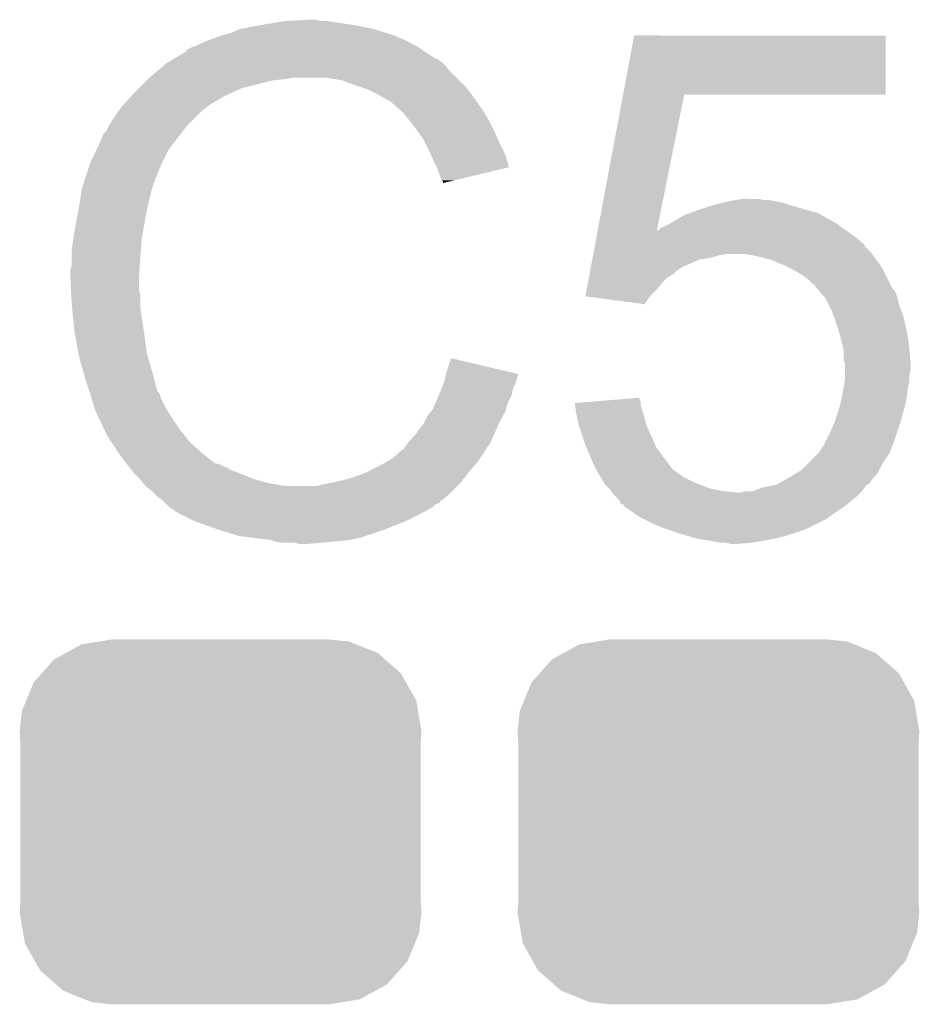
# Model space of a CAD drawing. Extents: x -1.3 to 24.2, y -3.9 to 39.7.
# Tile 26 of 48: x 10.3 to 12.1, y 17.9 to 19.8. Entities that reach past the tile are written whole.
import ezdxf

# ---------------------------------------------------------------- set-up
doc = ezdxf.new("R2010")
doc.units = 0
doc.layers.get('0').update_dxf_attribs({"linetype": 'CONTINUOUS'})
doc.layers.add('5V_TO_3V3_CLICK_V100_GTO', color=12, linetype='CONTINUOUS')
doc.layers.add('5V_TO_3V3_CLICK_V100_GTS', color=13, linetype='CONTINUOUS')

# ---------------------------------------------------------------- blocks, each defined once
blk = doc.blocks.new('CUSTOM_50')
for points in [[(-0.298526, 0.325596), (-0.268438, 0.342124), (0.30335, 0.325596), (0.2622, 0.342124)], [(-0.268438, 0.342124), (-0.233628, 0.347838), (0.2622, 0.342124), (0.247972, 0.347838)], [(-0.233628, 0.347838), (-0.20955, 0.35179), (0.247972, 0.347838), (0.20955, 0.35179)], [(-0.320744, 0.31339), (-0.298526, 0.325596), (0.317222, 0.31339), (0.30335, 0.325596)], [(-0.34504, 0.286174), (-0.320744, 0.31339), (0.348152, 0.286174), (0.317222, 0.31339)], [(-0.360486, 0.26887), (-0.34504, 0.286174), (0.357822, 0.26887), (0.348152, 0.286174)], [(-0.37475, 0.234078), (-0.360486, 0.26887), (0.377262, 0.234078), (0.357822, 0.26887)], [(-0.383124, 0.213652), (-0.37475, 0.234078), (0.380766, 0.213652), (0.377262, 0.234078)], [(-0.38735, 0.17526), (-0.383124, 0.213652), (0.38735, 0.17526), (0.380766, 0.213652)], [(-0.38608, 0.154124), (-0.38735, 0.17526), (0.38608, 0.154124), (0.38735, 0.17526)], [(-0.38608, -0.154124), (-0.38608, 0.154124), (0.38608, -0.154124), (0.38608, 0.154124)], [(-0.38735, -0.17526), (-0.38608, -0.154124), (0.38735, -0.17526), (0.38608, -0.154124)], [(-0.380764, -0.213652), (-0.38735, -0.17526), (0.383124, -0.213652), (0.38735, -0.17526)], [(-0.377262, -0.234078), (-0.380764, -0.213652), (0.374748, -0.234078), (0.383124, -0.213652)], [(-0.35782, -0.26887), (-0.377262, -0.234078), (0.360486, -0.26887), (0.374748, -0.234078)], [(-0.348152, -0.286174), (-0.35782, -0.26887), (0.345038, -0.286174), (0.360486, -0.26887)], [(-0.31722, -0.31339), (-0.348152, -0.286174), (0.320744, -0.31339), (0.345038, -0.286174)], [(-0.30335, -0.325596), (-0.31722, -0.31339), (0.298524, -0.325596), (0.320744, -0.31339)], [(-0.262198, -0.342124), (-0.30335, -0.325596), (0.268438, -0.342124), (0.298524, -0.325596)], [(-0.247972, -0.347838), (-0.262198, -0.342124), (0.233626, -0.347838), (0.268438, -0.342124)], [(-0.20955, -0.35179), (-0.247972, -0.347838), (0.20955, -0.35179), (0.233626, -0.347838)]]:
    blk.add_solid(points)

msp = doc.modelspace()

# ---------------------------------------------------------------- linework, layer by layer
at = {"layer": '5V_TO_3V3_CLICK_V100_GTO'}
for points in [[(10.749282, 19.81454), (10.767062, 19.82216), (11.047986, 19.81454), (11.023602, 19.82216)], [(10.767062, 19.82216), (10.8077, 19.82978), (11.023602, 19.82216), (10.985498, 19.82978)], [(10.8077, 19.82978), (10.83818, 19.83486), (10.985498, 19.82978), (10.94994, 19.83486)], [(10.83818, 19.83486), (10.85342, 19.8374), (10.94994, 19.83486), (10.934702, 19.8374)], [(10.85342, 19.8374), (10.899138, 19.83994), (10.922002, 19.8374), (10.911842, 19.83994)], [(10.703558, 19.7993), (10.716258, 19.80438), (11.0871, 19.7993), (11.07567, 19.80438)], [(10.716258, 19.80438), (10.7315, 19.80946), (11.07567, 19.80438), (11.06424, 19.80946)], [(10.7315, 19.80946), (10.749282, 19.81454), (11.06424, 19.80946), (11.047986, 19.81454)], [(11.505174, 19.69516), (11.526532, 19.809438), (12.011638, 19.69516), (12.01166, 19.809438)], [(11.526532, 19.809438), (11.526538, 19.80946), (12.01166, 19.809438), (11.526538, 19.80946)], [(10.662934, 19.781526), (10.673082, 19.7866), (11.11808, 19.781526), (11.110974, 19.7866)], [(10.673082, 19.7866), (10.680694, 19.789138), (11.110974, 19.7866), (11.10742, 19.789138)], [(10.680694, 19.789138), (10.6807, 19.78914), (11.10742, 19.789138), (11.107418, 19.78914)], [(10.6807, 19.78914), (10.69086, 19.79422), (11.107418, 19.78914), (11.09726, 19.79422)], [(10.69086, 19.79422), (10.703558, 19.7993), (11.09726, 19.79422), (11.0871, 19.7993)], [(10.637512, 19.76374), (10.658668, 19.77644), (11.145524, 19.76374), (11.1252, 19.77644)], [(10.658668, 19.77644), (10.66292, 19.778992), (11.1252, 19.77644), (11.121628, 19.778992)], [(10.66292, 19.778992), (10.662934, 19.781526), (11.121628, 19.778992), (11.11808, 19.781526)], [(10.609808, 19.743418), (10.618816, 19.75104), (11.168382, 19.743418), (11.1633, 19.75104)], [(10.618816, 19.75104), (10.624822, 19.756122), (11.1633, 19.75104), (11.158218, 19.756122)], [(10.624822, 19.756122), (10.629046, 19.758658), (11.158218, 19.756122), (11.15568, 19.758658)], [(10.629046, 19.758658), (10.633276, 19.761198), (11.15568, 19.758658), (11.150604, 19.761198)], [(10.633276, 19.761198), (10.637502, 19.763734), (11.150604, 19.761198), (11.148066, 19.763734)], [(10.637502, 19.763734), (10.637512, 19.76374), (11.148066, 19.763734), (11.145524, 19.76374)], [(10.58926, 19.72564), (10.5918, 19.72818), (10.855962, 19.72564), (10.868658, 19.72818)], [(10.5918, 19.72818), (10.609808, 19.743418), (11.18362, 19.72818), (11.168382, 19.743418)], [(10.962638, 19.7231), (10.932158, 19.72818), (11.1887, 19.7231), (11.18362, 19.72818)], [(10.57148, 19.70786), (10.58672, 19.7231), (10.769598, 19.70786), (10.83056, 19.7231)], [(10.58672, 19.7231), (10.58926, 19.72564), (10.83056, 19.7231), (10.855962, 19.72564)], [(10.99058, 19.71294), (10.962638, 19.7231), (11.19886, 19.71294), (11.1887, 19.7231)], [(10.998206, 19.710398), (10.99058, 19.71294), (11.201402, 19.710398), (11.19886, 19.71294)], [(11.013438, 19.70532), (10.998206, 19.710398), (11.205466, 19.70532), (11.201402, 19.710398)], [(10.540766, 19.674838), (10.556932, 19.69262), (10.706098, 19.674838), (10.736582, 19.69262)], [(10.556932, 19.69262), (10.56386, 19.70024), (10.736582, 19.69262), (10.75309, 19.70024)], [(10.56386, 19.70024), (10.57148, 19.70786), (10.75309, 19.70024), (10.769598, 19.70786)], [(11.02868, 19.6977), (11.013438, 19.70532), (11.21156, 19.6977), (11.205466, 19.70532)], [(11.03376, 19.69516), (11.02868, 19.6977), (11.213376, 19.69516), (11.21156, 19.6977)], [(11.046462, 19.68754), (11.03376, 19.69516), (11.218818, 19.68754), (11.213376, 19.69516)], [(11.456276, 19.43354), (11.50517, 19.695142), (11.570252, 19.43354), (11.623036, 19.695142)], [(11.50517, 19.695142), (11.505174, 19.69516), (11.623036, 19.695142), (12.011638, 19.69516)], [(10.533124, 19.664678), (10.53846, 19.6723), (10.6934, 19.664678), (10.703558, 19.6723)], [(10.53846, 19.6723), (10.538462, 19.672302), (10.703558, 19.6723), (10.70356, 19.672302)], [(10.538462, 19.672302), (10.540766, 19.674838), (10.70356, 19.672302), (10.706098, 19.674838)], [(11.056616, 19.682462), (11.046462, 19.68754), (11.222446, 19.682462), (11.218818, 19.68754)], [(11.05916, 19.67992), (11.056616, 19.682462), (11.224262, 19.67992), (11.222446, 19.682462)], [(11.079164, 19.66214), (11.05916, 19.67992), (11.236962, 19.66214), (11.224262, 19.67992)], [(10.520678, 19.6469), (10.533124, 19.664678), (10.675622, 19.6469), (10.6934, 19.664678)], [(11.08202, 19.6596), (11.079164, 19.66214), (11.238414, 19.6596), (11.236962, 19.66214)], [(11.094212, 19.64436), (11.08202, 19.6596), (11.24712, 19.64436), (11.238414, 19.6596)], [(10.507982, 19.624044), (10.51306, 19.634198), (10.655586, 19.624044), (10.663484, 19.634198)], [(10.51306, 19.634198), (10.514582, 19.636738), (10.663484, 19.634198), (10.66546, 19.636738)], [(10.514582, 19.636738), (10.520678, 19.6469), (10.66546, 19.636738), (10.675622, 19.6469)], [(11.10234, 19.6342), (11.094212, 19.64436), (11.2522, 19.6342), (11.24712, 19.64436)], [(11.109452, 19.62404), (11.10234, 19.6342), (11.25728, 19.62404), (11.2522, 19.6342)], [(10.50036, 19.611344), (10.502904, 19.618962), (10.645708, 19.611344), (10.651634, 19.618962)], [(10.502904, 19.618962), (10.507982, 19.624044), (10.651634, 19.618962), (10.655586, 19.624044)], [(11.120118, 19.6088), (11.109452, 19.62404), (11.264054, 19.6088), (11.25728, 19.62404)], [(10.490646, 19.591018), (10.49782, 19.606264), (10.6299, 19.591018), (10.641758, 19.606264)], [(10.49782, 19.606264), (10.497826, 19.608806), (10.641758, 19.606264), (10.643734, 19.608806)], [(10.497826, 19.608806), (10.50036, 19.611344), (10.643734, 19.608806), (10.645708, 19.611344)], [(11.12393, 19.60118), (11.120118, 19.6088), (11.26744, 19.60118), (11.264054, 19.6088)], [(11.13282, 19.5834), (11.12393, 19.60118), (11.276332, 19.5834), (11.26744, 19.60118)], [(10.4775, 19.56308), (10.490646, 19.591018), (10.61593, 19.56308), (10.6299, 19.591018)], [(11.13395, 19.580858), (11.13282, 19.5834), (11.277602, 19.580858), (11.276332, 19.5834)], [(11.14298, 19.56054), (11.13395, 19.580858), (11.283676, 19.56054), (11.277602, 19.580858)], [(10.466492, 19.530056), (10.476652, 19.56054), (10.60196, 19.530056), (10.61466, 19.56054)], [(10.476652, 19.56054), (10.4775, 19.56308), (10.61466, 19.56054), (10.61593, 19.56308)], [(11.145524, 19.555454), (11.14298, 19.56054), (11.285196, 19.555454), (11.283676, 19.56054)], [(11.14806, 19.55038), (11.145524, 19.555454), (11.264034, 19.55038), (11.285196, 19.555454)], [(11.15314, 19.535142), (11.14806, 19.55038), (11.200484, 19.535142), (11.264034, 19.55038)], [(10.462262, 19.517362), (10.463106, 19.519896), (10.59815, 19.517362), (10.599418, 19.519896)], [(10.463106, 19.519896), (10.464798, 19.524974), (10.599418, 19.519896), (10.59942, 19.524974)], [(10.464798, 19.524974), (10.465644, 19.527514), (10.59942, 19.524974), (10.601954, 19.527514)], [(10.465644, 19.527514), (10.466492, 19.530056), (10.601954, 19.527514), (10.60196, 19.530056)], [(11.155678, 19.530064), (11.15314, 19.535142), (11.179306, 19.530064), (11.200484, 19.535142)], [(11.158214, 19.527526), (11.155678, 19.530064), (11.16872, 19.527526), (11.179306, 19.530064)], [(11.15822, 19.525008), (11.158214, 19.527526), (11.15822, 19.525008), (11.16872, 19.527526)], [(10.45845, 19.4945), (10.461836, 19.514818), (10.5918, 19.4945), (10.596878, 19.514818)], [(10.461836, 19.514818), (10.462262, 19.517362), (10.596878, 19.514818), (10.59815, 19.517362)], [(10.45464, 19.47164), (10.45845, 19.4945), (10.58672, 19.47164), (10.5918, 19.4945)], [(11.65352, 19.47418), (11.678284, 19.4818), (11.855452, 19.47418), (11.82878, 19.4818)], [(11.678284, 19.4818), (11.68654, 19.48434), (11.82878, 19.4818), (11.821158, 19.48434)], [(11.68654, 19.48434), (11.697538, 19.486878), (11.821158, 19.48434), (11.81354, 19.486878)], [(11.697538, 19.486878), (11.71956, 19.49196), (11.81354, 19.486878), (11.788142, 19.49196)], [(11.71956, 19.49196), (11.737326, 19.494498), (11.775444, 19.49196), (11.767822, 19.494498)], [(11.737326, 19.494498), (11.737342, 19.4945), (11.767822, 19.494498), (11.737342, 19.4945)], [(10.4494, 19.4437), (10.45464, 19.47164), (10.58164, 19.4437), (10.58672, 19.47164)], [(11.602718, 19.451318), (11.625582, 19.46402), (11.908796, 19.451318), (11.886568, 19.46402)], [(11.625582, 19.46402), (11.632566, 19.46656), (11.886568, 19.46402), (11.882122, 19.46656)], [(11.632566, 19.46656), (11.65352, 19.47418), (11.882122, 19.46656), (11.855452, 19.47418)], [(10.44702, 19.431), (10.4494, 19.4437), (10.579522, 19.431), (10.58164, 19.4437)], [(11.58494, 19.44116), (11.595098, 19.44624), (11.924794, 19.44116), (11.917682, 19.44624)], [(11.595098, 19.44624), (11.595102, 19.446242), (11.917682, 19.44624), (11.91768, 19.446242)], [(11.595102, 19.446242), (11.602718, 19.451318), (11.91768, 19.446242), (11.908796, 19.451318)], [(10.44448, 19.413222), (10.44702, 19.431), (10.57656, 19.413222), (10.579522, 19.431)], [(11.453902, 19.42084), (11.45581, 19.431052), (11.95324, 19.42084), (11.938946, 19.431052)], [(11.45581, 19.431052), (11.456276, 19.43354), (11.569752, 19.431052), (11.572246, 19.43354)], [(11.569752, 19.431052), (11.570252, 19.43354), (11.938946, 19.431052), (11.935462, 19.43354)], [(11.572246, 19.43354), (11.574786, 19.433554), (11.935462, 19.43354), (11.935442, 19.433554)], [(11.574786, 19.433554), (11.577328, 19.43862), (11.935442, 19.433554), (11.92835, 19.43862)], [(11.577328, 19.43862), (11.58494, 19.44116), (11.92835, 19.43862), (11.924794, 19.44116)], [(10.44194, 19.39544), (10.44448, 19.413222), (10.575288, 19.39544), (10.57656, 19.413222)], [(11.450578, 19.403054), (11.451052, 19.405592), (11.971026, 19.403054), (11.97102, 19.405592)], [(11.451052, 19.405592), (11.453902, 19.42084), (11.97102, 19.405592), (11.95324, 19.42084)], [(10.44194, 19.367502), (10.44194, 19.39544), (10.573294, 19.367502), (10.575288, 19.39544)], [(11.446306, 19.3802), (11.447256, 19.38528), (11.671298, 19.3802), (11.68908, 19.38528)], [(11.447256, 19.38528), (11.44773, 19.38782), (11.68908, 19.38528), (11.701778, 19.38782)], [(11.44773, 19.38782), (11.448204, 19.390358), (11.985624, 19.38782), (11.98372, 19.390358)], [(11.448204, 19.390358), (11.450578, 19.403054), (11.98372, 19.390358), (11.971026, 19.403054)], [(11.757658, 19.38528), (11.739878, 19.38782), (11.98753, 19.38528), (11.985624, 19.38782)], [(11.788138, 19.37766), (11.757658, 19.38528), (11.993246, 19.37766), (11.98753, 19.38528)], [(10.4394, 19.357342), (10.44194, 19.367502), (10.572568, 19.357342), (10.573294, 19.367502)], [(11.442982, 19.362418), (11.44583, 19.377658), (11.61796, 19.362418), (11.653518, 19.377658)], [(11.44583, 19.377658), (11.446306, 19.3802), (11.653518, 19.377658), (11.671298, 19.3802)], [(11.807196, 19.370038), (11.788138, 19.37766), (11.998962, 19.370038), (11.993246, 19.37766)], [(11.81354, 19.3675), (11.807196, 19.370038), (12.000486, 19.3675), (11.998962, 19.370038)], [(11.83386, 19.35734), (11.81354, 19.3675), (12.00658, 19.35734), (12.000486, 19.3675)], [(10.4394, 19.342102), (10.4394, 19.357342), (10.57148, 19.342102), (10.572568, 19.357342)], [(11.439184, 19.342098), (11.440608, 19.349718), (11.590018, 19.342098), (11.602718, 19.349718)], [(11.440608, 19.349718), (11.442032, 19.357338), (11.602718, 19.349718), (11.61034, 19.357338)], [(11.442032, 19.357338), (11.442508, 19.359878), (11.61034, 19.357338), (11.615416, 19.359878)], [(11.442508, 19.359878), (11.442982, 19.362418), (11.615416, 19.359878), (11.61796, 19.362418)], [(11.851638, 19.347182), (11.83386, 19.35734), (12.01166, 19.347182), (12.00658, 19.35734)], [(10.4394, 19.3421), (10.4394, 19.342102), (10.571482, 19.3421), (10.57148, 19.342102)], [(10.440544, 19.319238), (10.4394, 19.3421), (10.571482, 19.319238), (10.571482, 19.3421)], [(11.434912, 19.31924), (11.437286, 19.331938), (11.5697, 19.31924), (11.579858, 19.331938)], [(11.437286, 19.331938), (11.439184, 19.342098), (11.579858, 19.331938), (11.590018, 19.342098)], [(11.864338, 19.337022), (11.851638, 19.347182), (12.01674, 19.337022), (12.01166, 19.347182)], [(11.871954, 19.329406), (11.864338, 19.337022), (12.020548, 19.329406), (12.01674, 19.337022)], [(11.874478, 19.3294), (11.871954, 19.329406), (12.020552, 19.3294), (12.020548, 19.329406)], [(11.8745, 19.326866), (11.874478, 19.3294), (12.021818, 19.326866), (12.020552, 19.3294)], [(10.440926, 19.311616), (10.440544, 19.319238), (10.57402, 19.311616), (10.571482, 19.319238)], [(10.44194, 19.2913), (10.440926, 19.311616), (10.57402, 19.2913), (10.57402, 19.311616)], [(11.432544, 19.306564), (11.434912, 19.31924), (11.557024, 19.306564), (11.5697, 19.31924)], [(11.874508, 19.326858), (11.8745, 19.326866), (12.021822, 19.326858), (12.021818, 19.326866)], [(11.88805, 19.311618), (11.874508, 19.326858), (12.031982, 19.311618), (12.021822, 19.326858)], [(11.894818, 19.304), (11.88805, 19.311618), (12.033888, 19.304), (12.031982, 19.311618)], [(10.442704, 19.283678), (10.44194, 19.2913), (10.57402, 19.283678), (10.57402, 19.2913)], [(11.432724, 19.30654), (11.432544, 19.306564), (11.557, 19.30654), (11.557024, 19.306564)], [(11.546828, 19.291302), (11.432724, 19.30654), (11.546828, 19.291302), (11.557, 19.30654)], [(11.901172, 19.291298), (11.894818, 19.304), (12.037062, 19.291298), (12.033888, 19.304)], [(11.90752, 19.2786), (11.901172, 19.291298), (12.041824, 19.2786), (12.037062, 19.291298)], [(10.444226, 19.26844), (10.442704, 19.283678), (10.57656, 19.26844), (10.57402, 19.283678)], [(11.910294, 19.270978), (11.90752, 19.2786), (12.04468, 19.270978), (12.041824, 19.2786)], [(10.44702, 19.240498), (10.444226, 19.26844), (10.58086, 19.240498), (10.57656, 19.26844)], [(11.917682, 19.25066), (11.910294, 19.270978), (12.04976, 19.25066), (12.04468, 19.270978)], [(10.447918, 19.23542), (10.44702, 19.240498), (10.58164, 19.23542), (10.58086, 19.240498)], [(10.45464, 19.19732), (10.447918, 19.23542), (10.58672, 19.19732), (10.58164, 19.23542)], [(11.9253, 19.22526), (11.917682, 19.25066), (12.05484, 19.22526), (12.04976, 19.25066)], [(11.9253, 19.225258), (11.9253, 19.22526), (12.054842, 19.225258), (12.05484, 19.22526)], [(11.93038, 19.202402), (11.9253, 19.225258), (12.05738, 19.202402), (12.054842, 19.225258)], [(10.454642, 19.197318), (10.45464, 19.19732), (10.58672, 19.197318), (10.58672, 19.19732)], [(10.45972, 19.177), (10.454642, 19.197318), (10.592526, 19.177), (10.58672, 19.197318)], [(11.93038, 19.2024), (11.93038, 19.202402), (12.05738, 19.2024), (12.05738, 19.202402)], [(11.93038, 19.184624), (11.93038, 19.2024), (12.059158, 19.184624), (12.05738, 19.2024)], [(10.464076, 19.16176), (10.45972, 19.177), (10.59688, 19.16176), (10.592526, 19.177)], [(11.16584, 19.164298), (11.17348, 19.187156), (11.270568, 19.164298), (11.17348, 19.187156)], [(11.932918, 19.177002), (11.93038, 19.184624), (12.05992, 19.177002), (12.059158, 19.184624)], [(11.93292, 19.164298), (11.932918, 19.177002), (12.05992, 19.164298), (12.05992, 19.177002)], [(10.46988, 19.14144), (10.464076, 19.16176), (10.602302, 19.14144), (10.59688, 19.16176)], [(11.16393, 19.156662), (11.16584, 19.164298), (11.303, 19.156662), (11.270568, 19.164298)], [(11.93292, 19.154138), (11.93292, 19.164298), (12.05738, 19.154138), (12.05992, 19.164298)], [(10.475808, 19.123658), (10.46988, 19.14144), (10.607044, 19.123658), (10.602302, 19.14144)], [(11.155044, 19.128738), (11.158852, 19.138898), (11.29284, 19.128738), (11.29792, 19.138898)], [(11.158852, 19.138898), (11.16076, 19.143982), (11.29792, 19.138898), (11.299188, 19.143982)], [(11.16076, 19.143982), (11.162028, 19.149058), (11.299188, 19.143982), (11.300458, 19.149058)], [(11.162028, 19.149058), (11.163298, 19.154136), (11.300458, 19.149058), (11.302998, 19.154136)], [(11.163298, 19.154136), (11.16393, 19.156662), (11.302998, 19.154136), (11.303, 19.156662)], [(11.930742, 19.13128), (11.932556, 19.143978), (12.05484, 19.13128), (12.05738, 19.143978)], [(11.932556, 19.143978), (11.93292, 19.146522), (12.05738, 19.143978), (12.05738, 19.146522)], [(11.93292, 19.146522), (11.93292, 19.154138), (12.05738, 19.146522), (12.05738, 19.154138)], [(10.476656, 19.121116), (10.475808, 19.123658), (10.609582, 19.121116), (10.607044, 19.123658)], [(10.478348, 19.116038), (10.476656, 19.121116), (10.61212, 19.116038), (10.609582, 19.121116)], [(11.149872, 19.116038), (11.15314, 19.12366), (11.290298, 19.116038), (11.291822, 19.12366)], [(11.15314, 19.12366), (11.155044, 19.128738), (11.291822, 19.12366), (11.29284, 19.128738)], [(11.927114, 19.1135), (11.93038, 19.12874), (12.0523, 19.1135), (12.054476, 19.12874)], [(11.93038, 19.12874), (11.930742, 19.13128), (12.054476, 19.12874), (12.05484, 19.13128)], [(10.48004, 19.110958), (10.478348, 19.116038), (10.613814, 19.110958), (10.61212, 19.116038)], [(10.480676, 19.10842), (10.48004, 19.110958), (10.61466, 19.10842), (10.613814, 19.110958)], [(10.482582, 19.1008), (10.480676, 19.10842), (10.618472, 19.1008), (10.61466, 19.10842)], [(10.485122, 19.093182), (10.482582, 19.1008), (10.62228, 19.093182), (10.618472, 19.1008)], [(11.1379, 19.088102), (11.14334, 19.100798), (11.27905, 19.088102), (11.282678, 19.100798)], [(11.14334, 19.100798), (11.149872, 19.116038), (11.282678, 19.100798), (11.290298, 19.116038)], [(11.41224, 19.1008), (11.443374, 19.103336), (11.539222, 19.1008), (11.53922, 19.103336)], [(11.412872, 19.095718), (11.41224, 19.1008), (11.539222, 19.095718), (11.539222, 19.1008)], [(11.443374, 19.103336), (11.50574, 19.108416), (11.53922, 19.103336), (11.536682, 19.108416)], [(11.50574, 19.108416), (11.53668, 19.110936), (11.536682, 19.108416), (11.53668, 19.110936)], [(11.923846, 19.098258), (11.927114, 19.1135), (12.04976, 19.098258), (12.0523, 19.1135)], [(10.48766, 19.085562), (10.485122, 19.093182), (10.627044, 19.085562), (10.62228, 19.093182)], [(10.4902, 19.08048), (10.48766, 19.085562), (10.630218, 19.08048), (10.627044, 19.085562)], [(11.12774, 19.0754), (11.133832, 19.083018), (11.273246, 19.0754), (11.2776, 19.083018)], [(11.133832, 19.083018), (11.1379, 19.088102), (11.2776, 19.083018), (11.27905, 19.088102)], [(11.41476, 19.08048), (11.412872, 19.095718), (11.544298, 19.08048), (11.539222, 19.095718)], [(11.9126, 19.0627), (11.92276, 19.093182), (12.0396, 19.0627), (12.048308, 19.093182)], [(11.92276, 19.093182), (11.923846, 19.098258), (12.048308, 19.093182), (12.04976, 19.098258)], [(10.493786, 19.07286), (10.4902, 19.08048), (10.63498, 19.07286), (10.630218, 19.08048)], [(10.504544, 19.05), (10.493786, 19.07286), (10.65022, 19.05), (10.63498, 19.07286)], [(11.120122, 19.060162), (11.12266, 19.06524), (11.265218, 19.060162), (11.26744, 19.06524)], [(11.12266, 19.06524), (11.12774, 19.0754), (11.26744, 19.06524), (11.273246, 19.0754)], [(11.419278, 19.060158), (11.41476, 19.08048), (11.54938, 19.060158), (11.544298, 19.08048)], [(11.90244, 19.03984), (11.9126, 19.0627), (12.03198, 19.03984), (12.0396, 19.0627)], [(10.51052, 19.0373), (10.504544, 19.05), (10.66038, 19.0373), (10.65022, 19.05)], [(11.10234, 19.037302), (11.10996, 19.04746), (11.255216, 19.037302), (11.25966, 19.04746)], [(11.10996, 19.04746), (11.120122, 19.060162), (11.25966, 19.04746), (11.265218, 19.060162)], [(11.41984, 19.057622), (11.419278, 19.060158), (11.550508, 19.057622), (11.54938, 19.060158)], [(11.43254, 19.01952), (11.41984, 19.057622), (11.567444, 19.01952), (11.550508, 19.057622)], [(10.518988, 19.0246), (10.51052, 19.0373), (10.67054, 19.0246), (10.66038, 19.0373)], [(10.532532, 19.004282), (10.518988, 19.0246), (10.693398, 19.004282), (10.67054, 19.0246)], [(11.0871, 19.01952), (11.090908, 19.024598), (11.246272, 19.01952), (11.249658, 19.024598)], [(11.090908, 19.024598), (11.094722, 19.02968), (11.249658, 19.024598), (11.25188, 19.02968)], [(11.094722, 19.02968), (11.10234, 19.037302), (11.25188, 19.02968), (11.255216, 19.037302)], [(11.89228, 19.019522), (11.894818, 19.0246), (12.024994, 19.019522), (12.0269, 19.0246)], [(11.894818, 19.0246), (11.90244, 19.03984), (12.0269, 19.0246), (12.03198, 19.03984)], [(11.06932, 19.00174), (11.076944, 19.009362), (11.23442, 19.00174), (11.2395, 19.009362)], [(11.076944, 19.009362), (11.08202, 19.011904), (11.2395, 19.009362), (11.241194, 19.011904)], [(11.08202, 19.011904), (11.0871, 19.01952), (11.241194, 19.011904), (11.246272, 19.01952)], [(11.434718, 19.01444), (11.43254, 19.01952), (11.569702, 19.01444), (11.567444, 19.01952)], [(11.44778, 18.98396), (11.434718, 19.01444), (11.592562, 18.98396), (11.569702, 19.01444)], [(11.88212, 19.00428), (11.89228, 19.019522), (12.019278, 19.00428), (12.024994, 19.019522)], [(10.53592, 18.9992), (10.532532, 19.004282), (10.699752, 18.9992), (10.693398, 19.004282)], [(10.547644, 18.98396), (10.53592, 18.9992), (10.718806, 18.98396), (10.699752, 18.9992)], [(11.047724, 18.986498), (11.056618, 18.99158), (11.22426, 18.986498), (11.227646, 18.99158)], [(11.056618, 18.99158), (11.06932, 19.00174), (11.227646, 18.99158), (11.23442, 19.00174)], [(11.864338, 18.986498), (11.882118, 19.004278), (12.00658, 18.986498), (12.019278, 19.004278)], [(11.882118, 19.004278), (11.88212, 19.00428), (12.019278, 19.004278), (12.019278, 19.00428)], [(10.547646, 18.983958), (10.547644, 18.98396), (10.723884, 18.983958), (10.718806, 18.98396)], [(10.551552, 18.97888), (10.547646, 18.983958), (10.734042, 18.97888), (10.723884, 18.983958)], [(10.553508, 18.976338), (10.551552, 18.97888), (10.741664, 18.976338), (10.734042, 18.97888)], [(10.557414, 18.97126), (10.553508, 18.976338), (10.74928, 18.97126), (10.741664, 18.976338)], [(10.56132, 18.966182), (10.557414, 18.97126), (10.762822, 18.966182), (10.74928, 18.97126)], [(11.008362, 18.966182), (11.038838, 18.98142), (11.20648, 18.966182), (11.219814, 18.98142)], [(11.038838, 18.98142), (11.047724, 18.986498), (11.219814, 18.98142), (11.22426, 18.986498)], [(11.45286, 18.9738), (11.44778, 18.98396), (11.600182, 18.9738), (11.592562, 18.98396)], [(11.45413, 18.97126), (11.45286, 18.9738), (11.60272, 18.97126), (11.600182, 18.9738)], [(11.4554, 18.96872), (11.45413, 18.97126), (11.60653, 18.96872), (11.60272, 18.97126)], [(11.456924, 18.96618), (11.4554, 18.96872), (11.61034, 18.96618), (11.60653, 18.96872)], [(11.840632, 18.96618), (11.849102, 18.971262), (11.99642, 18.96618), (11.99896, 18.971262)], [(11.849102, 18.971262), (11.864338, 18.986498), (11.99896, 18.971262), (12.00658, 18.986498)], [(10.563862, 18.96364), (10.56132, 18.966182), (10.7696, 18.96364), (10.762822, 18.966182)], [(10.57402, 18.95348), (10.563862, 18.96364), (10.794996, 18.95348), (10.7696, 18.96364)], [(10.574022, 18.953478), (10.57402, 18.95348), (10.795, 18.953478), (10.794996, 18.95348)], [(10.580116, 18.94586), (10.574022, 18.953478), (10.82294, 18.94586), (10.795, 18.953478)], [(10.94994, 18.9484), (10.98042, 18.956022), (11.193142, 18.9484), (11.198858, 18.956022)], [(10.98042, 18.956022), (11.00836, 18.96618), (11.198858, 18.956022), (11.206478, 18.96618)], [(11.00836, 18.96618), (11.008362, 18.966182), (11.206478, 18.96618), (11.20648, 18.966182)], [(11.461496, 18.95856), (11.456924, 18.96618), (11.620502, 18.95856), (11.61034, 18.96618)], [(11.466068, 18.95094), (11.461496, 18.95856), (11.63574, 18.95094), (11.620502, 18.95856)], [(11.470638, 18.943322), (11.466068, 18.95094), (11.653516, 18.943322), (11.63574, 18.95094)], [(11.809974, 18.948394), (11.8237, 18.95602), (11.98118, 18.948394), (11.987714, 18.95602)], [(11.8237, 18.95602), (11.840632, 18.96618), (11.987714, 18.95602), (11.99642, 18.96618)], [(10.584178, 18.940782), (10.580116, 18.94586), (10.85341, 18.940782), (10.82294, 18.94586)], [(10.584182, 18.94078), (10.584178, 18.940782), (10.853422, 18.94078), (10.85341, 18.940782)], [(10.596878, 18.930622), (10.584182, 18.94078), (11.176, 18.930622), (11.186158, 18.94078)], [(10.596882, 18.93062), (10.596878, 18.930622), (11.176, 18.93062), (11.176, 18.930622)], [(10.60704, 18.920462), (10.596882, 18.93062), (11.164386, 18.920462), (11.176, 18.93062)], [(10.914382, 18.94078), (10.92454, 18.94332), (11.186158, 18.94078), (11.188698, 18.94332)], [(10.92454, 18.94332), (10.93724, 18.94586), (11.188698, 18.94332), (11.191238, 18.94586)], [(10.93724, 18.94586), (10.94994, 18.9484), (11.191238, 18.94586), (11.193142, 18.9484)], [(11.47064, 18.94332), (11.470638, 18.943322), (11.65352, 18.94332), (11.653516, 18.943322)], [(11.47826, 18.9357), (11.47064, 18.94332), (11.673842, 18.9357), (11.65352, 18.94332)], [(11.480798, 18.933162), (11.47826, 18.9357), (11.686532, 18.933162), (11.673842, 18.9357)], [(11.482494, 18.93062), (11.480798, 18.933162), (11.699238, 18.93062), (11.686532, 18.933162)], [(11.484188, 18.92808), (11.482494, 18.93062), (11.724638, 18.92808), (11.699238, 18.93062)], [(11.732262, 18.928082), (11.739876, 18.930618), (11.963402, 18.928082), (11.965938, 18.930618)], [(11.739876, 18.930618), (11.739884, 18.93062), (11.965938, 18.930618), (11.965938, 18.93062)], [(11.739884, 18.93062), (11.755124, 18.930622), (11.965938, 18.93062), (11.96594, 18.930622)], [(11.755124, 18.930622), (11.775442, 18.93824), (11.96594, 18.930622), (11.97102, 18.93824)], [(11.775442, 18.93824), (11.800832, 18.943318), (11.97102, 18.93824), (11.9761, 18.943318)], [(11.800832, 18.943318), (11.800844, 18.94332), (11.9761, 18.943318), (11.976102, 18.94332)], [(11.800844, 18.94332), (11.805404, 18.945854), (11.976102, 18.94332), (11.981166, 18.945854)], [(11.805404, 18.945854), (11.809974, 18.948394), (11.981166, 18.945854), (11.98118, 18.948394)], [(10.617198, 18.91284), (10.60704, 18.920462), (11.155674, 18.91284), (11.164386, 18.920462)], [(10.617214, 18.912826), (10.617198, 18.91284), (11.153134, 18.912826), (11.155674, 18.91284)], [(10.62228, 18.90776), (10.617214, 18.912826), (11.150592, 18.90776), (11.153134, 18.912826)], [(11.48588, 18.92554), (11.484188, 18.92808), (11.96086, 18.92554), (11.9634, 18.92808)], [(11.490962, 18.920458), (11.48588, 18.92554), (11.955778, 18.920458), (11.96086, 18.92554)], [(11.498576, 18.912842), (11.490962, 18.920458), (11.946256, 18.912842), (11.955778, 18.920458)], [(11.501116, 18.905236), (11.498576, 18.912842), (11.93675, 18.905236), (11.946256, 18.912842)], [(11.724638, 18.92808), (11.732262, 18.928082), (11.9634, 18.92808), (11.963402, 18.928082)], [(10.624824, 18.905216), (10.62228, 18.90776), (11.142978, 18.905216), (11.150592, 18.90776)], [(10.629898, 18.900142), (10.624824, 18.905216), (11.137902, 18.900142), (11.142978, 18.905216)], [(10.629904, 18.900138), (10.629898, 18.900142), (11.137898, 18.900138), (11.137902, 18.900142)], [(10.637514, 18.895064), (10.629904, 18.900138), (11.12944, 18.895064), (11.137898, 18.900138)], [(10.640038, 18.89506), (10.637514, 18.895064), (11.129432, 18.89506), (11.12944, 18.895064)], [(10.64006, 18.892534), (10.640038, 18.89506), (11.125222, 18.892534), (11.129432, 18.89506)], [(10.640088, 18.89252), (10.64006, 18.892534), (11.1252, 18.89252), (11.125222, 18.892534)], [(10.6807, 18.8722), (10.640088, 18.89252), (11.08456, 18.8722), (11.1252, 18.89252)], [(11.506178, 18.90522), (11.501116, 18.905236), (11.93673, 18.90522), (11.93675, 18.905236)], [(11.5062, 18.90269), (11.506178, 18.90522), (11.933566, 18.90269), (11.93673, 18.90522)], [(11.509768, 18.90014), (11.5062, 18.90269), (11.93038, 18.90014), (11.933566, 18.90269)], [(11.52398, 18.88998), (11.509768, 18.90014), (11.91514, 18.88998), (11.93038, 18.90014)], [(11.539218, 18.879822), (11.52398, 18.88998), (11.900916, 18.879822), (11.91514, 18.88998)], [(11.544302, 18.87728), (11.539218, 18.879822), (11.897358, 18.87728), (11.900916, 18.879822)], [(11.55954, 18.86966), (11.544302, 18.87728), (11.882118, 18.86966), (11.897358, 18.87728)], [(10.70229, 18.86458), (10.6807, 18.8722), (11.06424, 18.86458), (11.08456, 18.8722)], [(10.72388, 18.85696), (10.70229, 18.86458), (11.04646, 18.85696), (11.06424, 18.86458)], [(10.764518, 18.84426), (10.72388, 18.85696), (11.008358, 18.84426), (11.04646, 18.85696)], [(11.577322, 18.86204), (11.55954, 18.86966), (11.866878, 18.86204), (11.882118, 18.86966)], [(11.591546, 18.85696), (11.577322, 18.86204), (11.856718, 18.85696), (11.866878, 18.86204)], [(11.61288, 18.84934), (11.591546, 18.85696), (11.83386, 18.84934), (11.856718, 18.85696)], [(10.784838, 18.84172), (10.764518, 18.84426), (11.000738, 18.84172), (11.008358, 18.84426)], [(10.825478, 18.83664), (10.784838, 18.84172), (10.977878, 18.83664), (11.000738, 18.84172)], [(10.834368, 18.8341), (10.825478, 18.83664), (10.95248, 18.8341), (10.977878, 18.83664)], [(11.63955, 18.84172), (11.61288, 18.84934), (11.808462, 18.84172), (11.83386, 18.84934)], [(11.648438, 18.83918), (11.63955, 18.84172), (11.79576, 18.83918), (11.808462, 18.84172)], [(11.66368, 18.83664), (11.648438, 18.83918), (11.78306, 18.83664), (11.79576, 18.83918)], [(11.67892, 18.8341), (11.66368, 18.83664), (11.76909, 18.8341), (11.78306, 18.83664)], [(10.843256, 18.83156), (10.834368, 18.8341), (10.92454, 18.83156), (10.95248, 18.8341)], [(10.881358, 18.82902), (10.871198, 18.83156), (10.896602, 18.82902), (10.92454, 18.83156)], [(11.691618, 18.83156), (11.67892, 18.8341), (11.755122, 18.83156), (11.76909, 18.8341)], [(11.711938, 18.82902), (11.701778, 18.83156), (11.724642, 18.82902), (11.755122, 18.83156)]]:
    msp.add_solid(points, dxfattribs=at)

# ---------------------------------------------------------------- block references
at = {"layer": '5V_TO_3V3_CLICK_V100_GTS'}
for p in [(10.72896, 18.29308), (11.68908, 18.29308)]:
    msp.add_blockref('CUSTOM_50', p, dxfattribs=at)

doc.saveas('drawing.dxf')
